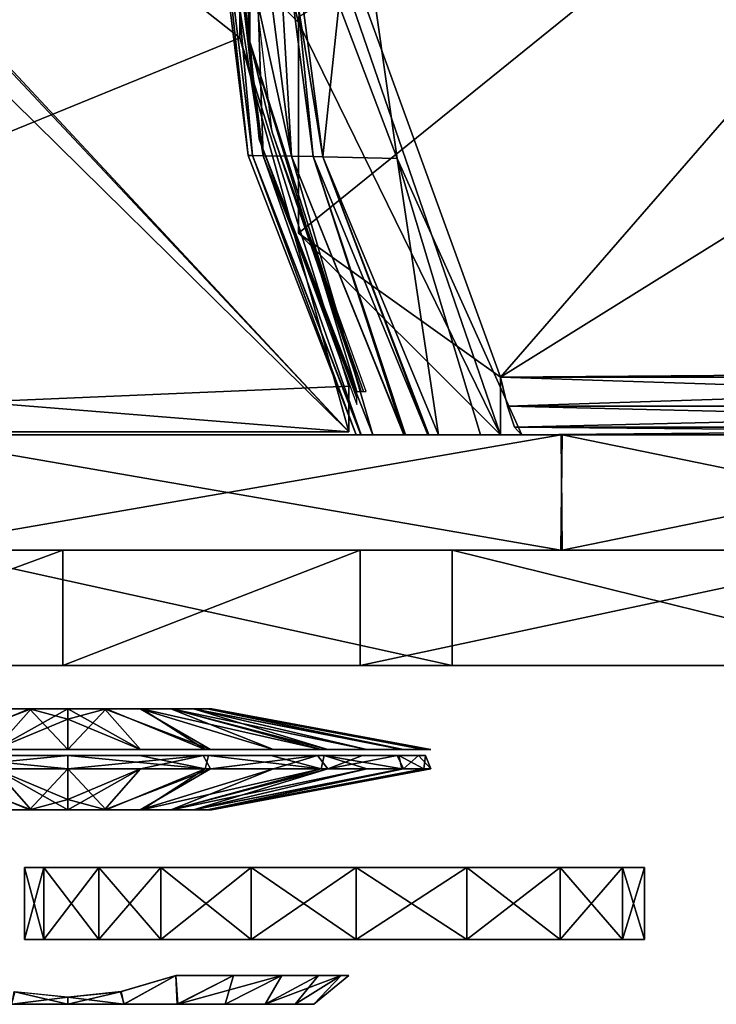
# Model space of a CAD drawing. Header units: millimetres. Extents: x -229 to 223, y -69 to 475.
# Tile 17 of 92: x 43 to 67, y -60 to -25. Entities that reach past the tile are written whole.
import ezdxf

# ---------------------------------------------------------------- set-up
doc = ezdxf.new("R2010")
doc.units = ezdxf.units.MM
doc.header["$LTSCALE"] = 65.185185
for name, color, linetype in [('11', 7, 'CONTINUOUS'), ('12', 7, 'CONTINUOUS'), ('13', 7, 'CONTINUOUS'), ('14', 7, 'CONTINUOUS'), ('17', 7, 'CONTINUOUS'), ('18', 7, 'CONTINUOUS'), ('35', 7, 'CONTINUOUS'), ('36', 7, 'CONTINUOUS'), ('37', 7, 'CONTINUOUS'), ('38', 7, 'CONTINUOUS'), ('43', 7, 'CONTINUOUS'), ('44', 7, 'CONTINUOUS'), ('45', 7, 'CONTINUOUS'), ('712', 7, 'CONTINUOUS'), ('713', 7, 'CONTINUOUS'), ('724', 7, 'CONTINUOUS'), ('725', 7, 'CONTINUOUS'), ('73', 7, 'CONTINUOUS'), ('74', 7, 'CONTINUOUS'), ('75', 7, 'CONTINUOUS'), ('831', 7, 'CONTINUOUS'), ('832', 7, 'CONTINUOUS'), ('833', 7, 'CONTINUOUS'), ('834', 7, 'CONTINUOUS'), ('835', 7, 'CONTINUOUS'), ('836', 7, 'CONTINUOUS'), ('837', 7, 'CONTINUOUS'), ('838', 7, 'CONTINUOUS'), ('839', 7, 'CONTINUOUS'), ('840', 7, 'CONTINUOUS'), ('841', 7, 'CONTINUOUS'), ('842', 7, 'CONTINUOUS'), ('843', 7, 'CONTINUOUS'), ('844', 7, 'CONTINUOUS'), ('845', 7, 'CONTINUOUS'), ('846', 7, 'CONTINUOUS'), ('847', 7, 'CONTINUOUS'), ('848', 7, 'CONTINUOUS'), ('849', 7, 'CONTINUOUS'), ('850', 7, 'CONTINUOUS')]:
    doc.layers.add(name, color=color, linetype=linetype)

msp = doc.modelspace()

# ---------------------------------------------------------------- linework, layer by layer
at = {"layer": '11', "color": 7, "linetype": 'Continuous'}
for points in [[(17, -39.7, -82.75), (17, -36.7, -82.75), (54.25, 0.3, -82.75), (17, -39.7, -82.75)], [(54.25, 0.3, -82.75), (17, -36.7, -82.75), (17, -3, -82.75), (54.25, 0.3, -82.75)], [(50.464, -13.37, -82.75), (17, -39.7, -82.75), (54.25, 0.3, -82.75), (50.464, -13.37, -82.75)], [(50.464, -26.03, -82.75), (17, -39.7, -82.75), (50.464, -13.37, -82.75), (50.464, -26.03, -82.75)], [(54.25, -38.107, -82.75), (17, -39.7, -82.75), (50.464, -26.03, -82.75), (54.25, -38.107, -82.75)], [(54.25, -39.7, -82.75), (17, -39.7, -82.75), (54.25, -38.107, -82.75), (54.25, -39.7, -82.75)]]:
    msp.add_3dface(points, dxfattribs=at)
at = {"layer": '12', "color": 7, "linetype": 'Continuous'}
for points in [[(17, 0.3, 82.75), (17, 0, 82.75), (54.25, -39.7, 82.75), (17, 0.3, 82.75)], [(50.464, -13.37, 82.75), (17, 0.3, 82.75), (50.464, -26.03, 82.75), (50.464, -13.37, 82.75)], [(50.464, -26.03, 82.75), (17, 0.3, 82.75), (54.25, -39.7, 82.75), (50.464, -26.03, 82.75)], [(17, 0, 82.75), (17, -3, 82.75), (54.25, -39.7, 82.75), (17, 0, 82.75)], [(54.25, -39.7, 82.75), (17, -3, 82.75), (17, -36.7, 82.75), (54.25, -39.7, 82.75)], [(54.25, -38.107, 82.75), (50.464, -26.03, 82.75), (54.25, -39.7, 82.75), (54.25, -38.107, 82.75)], [(17, -39.7, 82.75), (54.25, -39.7, 82.75), (17, -36.7, 82.75), (17, -39.7, 82.75)]]:
    msp.add_3dface(points, dxfattribs=at)
at = {"layer": '13', "color": 7, "linetype": 'Continuous'}
for points in [[(90.6, -37.8, -52.75), (90.357, -38.8, -52.482), (59.5, -37.8, -52.75), (90.6, -37.8, -52.75)], [(59.5, -37.8, -52.75), (90.357, -38.8, -52.482), (59.743, -38.8, -52.482), (59.5, -37.8, -52.75)], [(90.357, -38.8, -52.482), (90.115, -39.532, -51.75), (59.743, -38.8, -52.482), (90.357, -38.8, -52.482)], [(59.743, -38.8, -52.482), (90.115, -39.532, -51.75), (59.985, -39.532, -51.75), (59.743, -38.8, -52.482)], [(89.872, -39.8, -50.75), (60.228, -39.8, -50.75), (59.985, -39.532, -51.75), (89.872, -39.8, -50.75)], [(90.115, -39.532, -51.75), (89.872, -39.8, -50.75), (59.985, -39.532, -51.75), (90.115, -39.532, -51.75)]]:
    msp.add_3dface(points, dxfattribs=at)
at = {"layer": '14', "color": 7, "linetype": 'Continuous'}
for points in [[(59.5, -37.8, -52.75), (52.5, -32.8, -52.75), (90.6, -2, -52.75), (59.5, -37.8, -52.75)], [(52.5, -32.8, -52.75), (52.5, -25.3, -52.75), (90.6, -2, -52.75), (52.5, -32.8, -52.75)], [(88.229, -19.9, -52.75), (59.5, -37.8, -52.75), (90.6, -2, -52.75), (88.229, -19.9, -52.75)], [(90.6, -37.554, -52.75), (59.5, -37.8, -52.75), (88.229, -19.9, -52.75), (90.6, -37.554, -52.75)], [(52.5, -32.8, -52.75), (59.5, -37.8, -52.75), (59.5, -39.8, -52.75), (52.5, -32.8, -52.75)], [(90.6, -37.8, -52.75), (59.5, -37.8, -52.75), (90.6, -37.554, -52.75), (90.6, -37.8, -52.75)]]:
    msp.add_3dface(points, dxfattribs=at)
at = {"layer": '17', "color": 7, "linetype": 'Continuous'}
for points in [[(59.5, -37.8, 52.75), (59.743, -38.8, 52.482), (90.6, -37.8, 52.75), (59.5, -37.8, 52.75)], [(90.6, -37.8, 52.75), (59.743, -38.8, 52.482), (90.357, -38.8, 52.482), (90.6, -37.8, 52.75)], [(59.743, -38.8, 52.482), (59.985, -39.532, 51.75), (90.357, -38.8, 52.482), (59.743, -38.8, 52.482)], [(90.357, -38.8, 52.482), (59.985, -39.532, 51.75), (90.115, -39.532, 51.75), (90.357, -38.8, 52.482)], [(59.985, -39.532, 51.75), (60.228, -39.8, 50.75), (90.115, -39.532, 51.75), (59.985, -39.532, 51.75)], [(60.228, -39.8, 50.75), (89.872, -39.8, 50.75), (90.115, -39.532, 51.75), (60.228, -39.8, 50.75)]]:
    msp.add_3dface(points, dxfattribs=at)
at = {"layer": '18', "color": 7, "linetype": 'Continuous'}
for points in [[(46.5, -2, 52.75), (59.5, -37.8, 52.75), (88.229, -19.9, 52.75), (46.5, -2, 52.75)], [(59.5, -37.8, 52.75), (46.5, -2, 52.75), (59.5, -39.8, 52.75), (59.5, -37.8, 52.75)], [(59.5, -39.8, 52.75), (46.5, -2, 52.75), (52.5, -25.5, 52.75), (59.5, -39.8, 52.75)], [(52.5, -25.5, 52.75), (46.5, -2, 52.75), (50, -23, 52.75), (52.5, -25.5, 52.75)], [(59.5, -37.8, 52.75), (90.6, -37.8, 52.75), (88.229, -19.9, 52.75), (59.5, -37.8, 52.75)], [(52.5, -32.8, 52.75), (59.5, -39.8, 52.75), (52.5, -25.5, 52.75), (52.5, -32.8, 52.75)]]:
    msp.add_3dface(points, dxfattribs=at)
at = {"layer": '35', "color": 7, "linetype": 'Continuous'}
for points in [[(50.757, -30.11, -83.25), (49.482, -19.8, -83.25), (49.629, -19.8, -83.604), (50.757, -30.11, -83.25)], [(50.909, -30.114, -83.604), (50.757, -30.11, -83.25), (49.629, -19.8, -83.604), (50.909, -30.114, -83.604)], [(50.909, -30.114, -83.604), (49.629, -19.8, -83.604), (51.275, -30.119, -83.75), (50.909, -30.114, -83.604)], [(51.275, -30.119, -83.75), (49.629, -19.8, -83.604), (49.982, -19.8, -83.75), (51.275, -30.119, -83.75)], [(54.505, -39.8, -83.25), (50.757, -30.11, -83.25), (50.909, -30.114, -83.604), (54.505, -39.8, -83.25)], [(54.657, -39.8, -83.591), (54.505, -39.8, -83.25), (50.909, -30.114, -83.604), (54.657, -39.8, -83.591)], [(54.671, -39.8, -83.603), (54.657, -39.8, -83.591), (50.909, -30.114, -83.604), (54.671, -39.8, -83.603)], [(54.671, -39.8, -83.603), (50.909, -30.114, -83.604), (51.275, -30.119, -83.75), (54.671, -39.8, -83.603)], [(55.073, -39.8, -83.75), (54.671, -39.8, -83.603), (51.275, -30.119, -83.75), (55.073, -39.8, -83.75)]]:
    msp.add_3dface(points, dxfattribs=at)
at = {"layer": '36', "color": 7, "linetype": 'Continuous'}
for points in [[(51.275, -30.119, -83.75), (49.982, -19.8, -83.75), (52.259, -30.135, -83.51), (51.275, -30.119, -83.75)], [(52.259, -30.135, -83.51), (49.982, -19.8, -83.75), (50.932, -19.8, -83.51), (52.259, -30.135, -83.51)], [(52.259, -30.135, -83.51), (50.932, -19.8, -83.51), (51.654, -19.8, -82.848), (52.259, -30.135, -83.51)], [(52.259, -30.135, -83.51), (51.654, -19.8, -82.848), (53.01, -30.148, -82.848), (52.259, -30.135, -83.51)], [(51.975, -19.8, -81.924), (53.344, -30.156, -81.924), (51.654, -19.8, -82.848), (51.975, -19.8, -81.924)], [(51.654, -19.8, -82.848), (53.344, -30.156, -81.924), (53.01, -30.148, -82.848), (51.654, -19.8, -82.848)], [(55.073, -39.8, -83.75), (51.275, -30.119, -83.75), (52.259, -30.135, -83.51), (55.073, -39.8, -83.75)], [(56.159, -39.8, -83.509), (55.073, -39.8, -83.75), (52.259, -30.135, -83.51), (56.159, -39.8, -83.509)], [(56.159, -39.8, -83.509), (52.259, -30.135, -83.51), (53.01, -30.148, -82.848), (56.159, -39.8, -83.509)], [(56.159, -39.8, -83.509), (53.01, -30.148, -82.848), (56.99, -39.8, -82.846), (56.159, -39.8, -83.509)], [(53.01, -30.148, -82.848), (53.344, -30.156, -81.924), (56.99, -39.8, -82.846), (53.01, -30.148, -82.848)], [(53.344, -30.156, -81.924), (57.359, -39.8, -81.924), (56.99, -39.8, -82.846), (53.344, -30.156, -81.924)], [(56.159, -39.8, -83.509), (56.99, -39.8, -82.846), (56.221, -39.8, -83.479), (56.159, -39.8, -83.509)], [(56.99, -39.8, -82.846), (57.359, -39.8, -81.924), (57.016, -39.8, -82.81), (56.99, -39.8, -82.846)]]:
    msp.add_3dface(points, dxfattribs=at)
at = {"layer": '37', "color": 7, "linetype": 'Continuous'}
for points in [[(53.344, -30.156, -81.924), (51.975, -19.8, -81.924), (55.919, -30.212, -53.75), (53.344, -30.156, -81.924)], [(55.919, -30.212, -53.75), (51.975, -19.8, -81.924), (54.44, -19.8, -53.75), (55.919, -30.212, -53.75)], [(57.359, -39.8, -81.924), (53.344, -30.156, -81.924), (55.919, -30.212, -53.75), (57.359, -39.8, -81.924)], [(57.359, -39.8, -81.924), (55.919, -30.212, -53.75), (58.806, -39.8, -67.696), (57.359, -39.8, -81.924)], [(55.919, -30.212, -53.75), (60.241, -39.8, -53.75), (58.806, -39.8, -67.696), (55.919, -30.212, -53.75)]]:
    msp.add_3dface(points, dxfattribs=at)
at = {"layer": '38', "color": 7, "linetype": 'Continuous'}
for points in [[(50.811, -13.435, -82.119), (49.982, -19.8, -82.25), (50.811, -26.165, -82.119), (50.811, -13.435, -82.119)], [(50.811, -13.435, -82.119), (50.811, -26.165, -82.119), (50.481, -19.8, -81.794), (50.811, -13.435, -82.119)], [(49.982, -19.8, -82.25), (51.133, -29.542, -82.25), (50.811, -26.165, -82.119), (49.982, -19.8, -82.25)], [(50.481, -19.8, -81.794), (50.811, -26.165, -82.119), (51.588, -29.305, -81.794), (50.481, -19.8, -81.794)], [(51.133, -29.542, -82.25), (54.52, -38.3, -82.208), (50.811, -26.165, -82.119), (51.133, -29.542, -82.25)], [(50.811, -26.165, -82.119), (54.52, -38.3, -82.208), (54.673, -38.3, -82.119), (50.811, -26.165, -82.119)], [(50.811, -26.165, -82.119), (54.673, -38.3, -82.119), (51.588, -29.305, -81.794), (50.811, -26.165, -82.119)], [(54.673, -38.3, -82.119), (54.752, -38.3, -82.037), (51.588, -29.305, -81.794), (54.673, -38.3, -82.119)], [(51.588, -29.305, -81.794), (54.752, -38.3, -82.037), (54.852, -38.3, -81.794), (51.588, -29.305, -81.794)], [(54.52, -38.515, -82.239), (54.52, -38.3, -82.208), (51.133, -29.542, -82.25), (54.52, -38.515, -82.239)], [(54.52, -38.748, -82.25), (54.52, -38.515, -82.239), (51.133, -29.542, -82.25), (54.52, -38.748, -82.25)]]:
    msp.add_3dface(points, dxfattribs=at)
at = {"layer": '43', "color": 7, "linetype": 'Continuous'}
for points in [[(49.482, -19.8, 83.25), (50.757, -30.11, 83.25), (49.629, -19.8, 83.604), (49.482, -19.8, 83.25)], [(49.629, -19.8, 83.604), (50.757, -30.11, 83.25), (50.909, -30.114, 83.604), (49.629, -19.8, 83.604)], [(49.629, -19.8, 83.604), (50.909, -30.114, 83.604), (49.982, -19.8, 83.75), (49.629, -19.8, 83.604)], [(49.982, -19.8, 83.75), (50.909, -30.114, 83.604), (51.275, -30.119, 83.75), (49.982, -19.8, 83.75)], [(50.757, -30.11, 83.25), (54.505, -39.8, 83.25), (50.909, -30.114, 83.604), (50.757, -30.11, 83.25)], [(50.909, -30.114, 83.604), (54.505, -39.8, 83.25), (54.657, -39.8, 83.591), (50.909, -30.114, 83.604)], [(54.67, -39.8, 83.603), (50.909, -30.114, 83.604), (54.657, -39.8, 83.591), (54.67, -39.8, 83.603)], [(50.909, -30.114, 83.604), (54.67, -39.8, 83.603), (51.275, -30.119, 83.75), (50.909, -30.114, 83.604)], [(54.67, -39.8, 83.603), (55.073, -39.8, 83.75), (51.275, -30.119, 83.75), (54.67, -39.8, 83.603)]]:
    msp.add_3dface(points, dxfattribs=at)
at = {"layer": '44', "color": 7, "linetype": 'Continuous'}
for points in [[(49.982, -19.8, 83.75), (51.275, -30.119, 83.75), (50.932, -19.8, 83.51), (49.982, -19.8, 83.75)], [(50.932, -19.8, 83.51), (51.275, -30.119, 83.75), (52.26, -30.135, 83.51), (50.932, -19.8, 83.51)], [(50.932, -19.8, 83.51), (52.26, -30.135, 83.51), (51.654, -19.8, 82.848), (50.932, -19.8, 83.51)], [(52.26, -30.135, 83.51), (53.01, -30.147, 82.848), (51.654, -19.8, 82.848), (52.26, -30.135, 83.51)], [(53.01, -30.147, 82.848), (51.975, -19.8, 81.924), (51.654, -19.8, 82.848), (53.01, -30.147, 82.848)], [(53.344, -30.156, 81.924), (51.975, -19.8, 81.924), (53.01, -30.147, 82.848), (53.344, -30.156, 81.924)], [(51.275, -30.119, 83.75), (55.073, -39.8, 83.75), (52.26, -30.135, 83.51), (51.275, -30.119, 83.75)], [(52.26, -30.135, 83.51), (55.073, -39.8, 83.75), (56.158, -39.8, 83.51), (52.26, -30.135, 83.51)], [(52.26, -30.135, 83.51), (56.158, -39.8, 83.51), (53.01, -30.147, 82.848), (52.26, -30.135, 83.51)], [(53.01, -30.147, 82.848), (56.158, -39.8, 83.51), (56.206, -39.8, 83.487), (53.01, -30.147, 82.848)], [(56.99, -39.8, 82.846), (53.344, -30.156, 81.924), (53.01, -30.147, 82.848), (56.99, -39.8, 82.846)], [(56.99, -39.8, 82.846), (53.01, -30.147, 82.848), (56.206, -39.8, 83.487), (56.99, -39.8, 82.846)], [(57.359, -39.8, 81.924), (53.344, -30.156, 81.924), (57.02, -39.8, 82.806), (57.359, -39.8, 81.924)], [(57.02, -39.8, 82.806), (53.344, -30.156, 81.924), (56.99, -39.8, 82.846), (57.02, -39.8, 82.806)]]:
    msp.add_3dface(points, dxfattribs=at)
at = {"layer": '45', "color": 7, "linetype": 'Continuous'}
for points in [[(51.975, -19.8, 81.924), (53.344, -30.156, 81.924), (54.44, -19.8, 53.75), (51.975, -19.8, 81.924)], [(54.44, -19.8, 53.75), (53.344, -30.156, 81.924), (55.919, -30.212, 53.75), (54.44, -19.8, 53.75)], [(53.344, -30.156, 81.924), (57.359, -39.8, 81.924), (55.919, -30.212, 53.75), (53.344, -30.156, 81.924)], [(55.919, -30.212, 53.75), (57.359, -39.8, 81.924), (58.806, -39.8, 67.695), (55.919, -30.212, 53.75)], [(60.241, -39.8, 53.75), (55.919, -30.212, 53.75), (58.806, -39.8, 67.695), (60.241, -39.8, 53.75)]]:
    msp.add_3dface(points, dxfattribs=at)
at = {"layer": '712', "color": 7, "linetype": 'Continuous'}
for points in [[(44.331, -47.8, -100.67), (39.672, -47.8, 102.596), (33.478, -47.8, -104.782), (44.331, -47.8, -100.67)], [(57.824, -47.8, 93.575), (39.672, -47.8, 102.596), (54.642, -47.8, -95.467), (57.824, -47.8, 93.575)], [(54.642, -47.8, -95.467), (39.672, -47.8, 102.596), (44.331, -47.8, -100.67), (54.642, -47.8, -95.467)], [(73.356, -47.8, -81.968), (57.824, -47.8, 93.575), (54.642, -47.8, -95.467), (73.356, -47.8, -81.968)], [(74.004, -47.8, 81.384), (57.824, -47.8, 93.575), (73.356, -47.8, -81.968), (74.004, -47.8, 81.384)]]:
    msp.add_3dface(points, dxfattribs=at)
at = {"layer": '713', "color": 7, "linetype": 'Continuous'}
for points in [[(44.331, -43.8, -100.67), (33.478, -43.8, -104.782), (39.672, -43.8, 102.596), (44.331, -43.8, -100.67)], [(57.824, -43.8, 93.575), (44.331, -43.8, -100.67), (39.672, -43.8, 102.596), (57.824, -43.8, 93.575)], [(54.642, -43.8, -95.467), (44.331, -43.8, -100.67), (57.824, -43.8, 93.575), (54.642, -43.8, -95.467)], [(73.356, -43.8, -81.968), (54.642, -43.8, -95.467), (57.824, -43.8, 93.575), (73.356, -43.8, -81.968)], [(74.004, -43.8, 81.384), (73.356, -43.8, -81.968), (57.824, -43.8, 93.575), (74.004, -43.8, 81.384)]]:
    msp.add_3dface(points, dxfattribs=at)
at = {"layer": '724', "color": 7, "linetype": 'Continuous'}
for points in [[(44.331, -47.8, -100.67), (33.478, -47.8, -104.782), (44.331, -43.8, -100.67), (44.331, -47.8, -100.67)], [(33.478, -47.8, -104.782), (33.478, -43.8, -104.782), (44.331, -43.8, -100.67), (33.478, -47.8, -104.782)], [(54.642, -47.8, -95.467), (44.331, -47.8, -100.67), (54.642, -43.8, -95.467), (54.642, -47.8, -95.467)], [(44.331, -47.8, -100.67), (44.331, -43.8, -100.67), (54.642, -43.8, -95.467), (44.331, -47.8, -100.67)], [(73.356, -47.8, -81.968), (54.642, -47.8, -95.467), (73.356, -43.8, -81.968), (73.356, -47.8, -81.968)], [(54.642, -47.8, -95.467), (54.642, -43.8, -95.467), (73.356, -43.8, -81.968), (54.642, -47.8, -95.467)]]:
    msp.add_3dface(points, dxfattribs=at)
at = {"layer": '725', "color": 7, "linetype": 'Continuous'}
for points in [[(39.672, -47.8, 102.596), (57.824, -47.8, 93.575), (39.672, -43.8, 102.596), (39.672, -47.8, 102.596)], [(57.824, -47.8, 93.575), (57.824, -43.8, 93.575), (39.672, -43.8, 102.596), (57.824, -47.8, 93.575)], [(57.824, -47.8, 93.575), (74.004, -47.8, 81.384), (57.824, -43.8, 93.575), (57.824, -47.8, 93.575)], [(74.004, -47.8, 81.384), (74.004, -43.8, 81.384), (57.824, -43.8, 93.575), (74.004, -47.8, 81.384)]]:
    msp.add_3dface(points, dxfattribs=at)
at = {"layer": '73', "color": 7, "linetype": 'Continuous'}
for points in [[(38.486, -39.8, -101.445), (61.604, -39.8, -89.315), (38.485, -43.8, -101.445), (38.486, -39.8, -101.445)], [(38.485, -43.8, -101.445), (61.604, -39.8, -89.315), (61.64, -43.8, -89.29), (38.485, -43.8, -101.445)], [(61.604, -39.8, -89.315), (81.161, -39.8, -72.007), (61.64, -43.8, -89.29), (61.604, -39.8, -89.315)], [(61.64, -43.8, -89.29), (81.161, -39.8, -72.007), (81.218, -43.8, -71.943), (61.64, -43.8, -89.29)]]:
    msp.add_3dface(points, dxfattribs=at)
at = {"layer": '74', "color": 7, "linetype": 'Continuous'}
for points in [[(61.642, -39.8, 89.289), (38.481, -39.8, 101.446), (61.602, -43.8, 89.316), (61.642, -39.8, 89.289)], [(61.602, -43.8, 89.316), (38.481, -39.8, 101.446), (38.49, -43.8, 101.443), (61.602, -43.8, 89.316)], [(81.159, -43.8, 72.01), (61.642, -39.8, 89.289), (61.602, -43.8, 89.316), (81.159, -43.8, 72.01)], [(81.22, -39.8, 71.94), (61.642, -39.8, 89.289), (81.159, -43.8, 72.01), (81.22, -39.8, 71.94)]]:
    msp.add_3dface(points, dxfattribs=at)
at = {"layer": '75', "color": 7, "linetype": 'Continuous'}
for points in [[(108.5, -39.8), (107.704, -39.8, -13.117), (-108.5, -39.8), (108.5, -39.8)], [(108.5, -39.8), (-108.5, -39.8), (-107.704, -39.8, 13.117), (108.5, -39.8)], [(107.704, -39.8, -13.117), (-107.707, -39.8, -13.09), (-108.5, -39.8), (107.704, -39.8, -13.117)], [(107.704, -39.8, -13.117), (-105.341, -39.8, -25.988), (-107.707, -39.8, -13.09), (107.704, -39.8, -13.117)], [(108.5, -39.8), (-107.704, -39.8, 13.117), (107.707, -39.8, 13.09), (108.5, -39.8)], [(-107.704, -39.8, 13.117), (-105.327, -39.8, 26.043), (105.341, -39.8, 25.988), (-107.704, -39.8, 13.117)], [(-107.704, -39.8, 13.117), (105.341, -39.8, 25.988), (107.707, -39.8, 13.09), (-107.704, -39.8, 13.117)], [(107.704, -39.8, -13.117), (105.327, -39.8, -26.043), (-105.341, -39.8, -25.988), (107.704, -39.8, -13.117)], [(105.327, -39.8, -26.043), (101.409, -39.8, -38.577), (-105.341, -39.8, -25.988), (105.327, -39.8, -26.043)], [(101.409, -39.8, -38.577), (-96.071, -39.8, -50.424), (-105.341, -39.8, -25.988), (101.409, -39.8, -38.577)], [(-105.327, -39.8, 26.043), (-101.409, -39.8, 38.577), (105.341, -39.8, 25.988), (-105.327, -39.8, 26.043)], [(-101.409, -39.8, 38.577), (-96.024, -39.8, 50.513), (96.071, -39.8, 50.424), (-101.409, -39.8, 38.577)], [(-101.409, -39.8, 38.577), (96.071, -39.8, 50.424), (105.341, -39.8, 25.988), (-101.409, -39.8, 38.577)], [(101.409, -39.8, -38.577), (96.024, -39.8, -50.513), (-96.071, -39.8, -50.424), (101.409, -39.8, -38.577)], [(96.024, -39.8, -50.513), (-81.22, -39.8, -71.94), (-96.071, -39.8, -50.424), (96.024, -39.8, -50.513)], [(-96.024, -39.8, 50.513), (-81.161, -39.8, 72.007), (81.22, -39.8, 71.94), (-96.024, -39.8, 50.513)], [(-96.024, -39.8, 50.513), (81.22, -39.8, 71.94), (96.071, -39.8, 50.424), (-96.024, -39.8, 50.513)], [(96.024, -39.8, -50.513), (81.161, -39.8, -72.007), (-81.22, -39.8, -71.94), (96.024, -39.8, -50.513)], [(81.161, -39.8, -72.007), (-61.642, -39.8, -89.289), (-81.22, -39.8, -71.94), (81.161, -39.8, -72.007)], [(-81.161, -39.8, 72.007), (-61.604, -39.8, 89.315), (61.642, -39.8, 89.289), (-81.161, -39.8, 72.007)], [(-81.161, -39.8, 72.007), (61.642, -39.8, 89.289), (81.22, -39.8, 71.94), (-81.161, -39.8, 72.007)], [(81.161, -39.8, -72.007), (61.604, -39.8, -89.315), (-61.642, -39.8, -89.289), (81.161, -39.8, -72.007)], [(61.604, -39.8, -89.315), (38.486, -39.8, -101.445), (-61.642, -39.8, -89.289), (61.604, -39.8, -89.315)], [(-61.604, -39.8, 89.315), (-38.486, -39.8, 101.445), (61.642, -39.8, 89.289), (-61.604, -39.8, 89.315)], [(-38.486, -39.8, 101.445), (38.481, -39.8, 101.446), (61.642, -39.8, 89.289), (-38.486, -39.8, 101.445)]]:
    msp.add_3dface(points, dxfattribs=at)
at = {"layer": '831', "color": 7, "linetype": 'Continuous'}
for points in [[(44.5, -59.55, -35.75), (42.666, -59.115, -35.5), (42.544, -59.55, -35.972), (44.5, -59.55, -35.75)], [(44.5, -59.3, -53.5), (42.555, -59.55, -53.031), (42.646, -59.111, -53.5), (44.5, -59.3, -53.5)], [(44.5, -59.55, -53.25), (42.555, -59.55, -53.031), (44.5, -59.3, -53.5), (44.5, -59.55, -53.25)], [(44.5, -59.3, -35.5), (42.666, -59.115, -35.5), (44.5, -59.55, -35.75), (44.5, -59.3, -35.5)]]:
    msp.add_3dface(points, dxfattribs=at)
at = {"layer": '832', "color": 7, "linetype": 'Continuous'}
for points in [[(46.334, -59.115, -53.5), (48.25, -58.55, -53.5), (46.456, -59.55, -53.028), (46.334, -59.115, -53.5)], [(48.25, -58.55, -35.5), (46.354, -59.111, -35.5), (46.445, -59.55, -35.969), (48.25, -58.55, -35.5)], [(48.298, -59.55, -36.618), (48.25, -58.55, -35.5), (46.445, -59.55, -35.969), (48.298, -59.55, -36.618)], [(46.456, -59.55, -53.028), (48.25, -58.55, -53.5), (48.311, -59.55, -52.376), (46.456, -59.55, -53.028)], [(50.244, -58.55, -36.622), (48.25, -58.55, -35.5), (48.298, -59.55, -36.618), (50.244, -58.55, -36.622)], [(48.25, -58.55, -53.5), (50.244, -58.55, -52.378), (48.311, -59.55, -52.376), (48.25, -58.55, -53.5)], [(49.952, -59.55, -37.656), (50.244, -58.55, -36.622), (48.298, -59.55, -36.618), (49.952, -59.55, -37.656)], [(50.244, -58.55, -52.378), (51.922, -58.55, -50.823), (48.311, -59.55, -52.376), (50.244, -58.55, -52.378)], [(48.311, -59.55, -52.376), (51.922, -58.55, -50.823), (51.343, -59.55, -49.953), (48.311, -59.55, -52.376)], [(51.922, -58.55, -38.177), (50.244, -58.55, -36.622), (49.952, -59.55, -37.656), (51.922, -58.55, -38.177)], [(51.344, -59.55, -39.048), (51.922, -58.55, -38.177), (49.952, -59.55, -37.656), (51.344, -59.55, -39.048)], [(53.191, -58.55, -48.919), (53.982, -58.55, -46.772), (51.343, -59.55, -49.953), (53.191, -58.55, -48.919)], [(51.343, -59.55, -49.953), (53.982, -58.55, -46.772), (53.029, -59.55, -46.454), (51.343, -59.55, -49.953)], [(51.922, -58.55, -50.823), (53.191, -58.55, -48.919), (51.343, -59.55, -49.953), (51.922, -58.55, -50.823)], [(53.191, -58.55, -40.081), (51.922, -58.55, -38.177), (51.344, -59.55, -39.048), (53.191, -58.55, -40.081)], [(52.39, -59.55, -40.717), (53.191, -58.55, -40.081), (51.344, -59.55, -39.048), (52.39, -59.55, -40.717)], [(53.982, -58.55, -42.228), (53.191, -58.55, -40.081), (52.39, -59.55, -40.717), (53.982, -58.55, -42.228)], [(53.034, -59.55, -42.569), (53.982, -58.55, -42.228), (52.39, -59.55, -40.717), (53.034, -59.55, -42.569)], [(53.982, -58.55, -46.772), (54.25, -58.55, -44.5), (53.029, -59.55, -46.454), (53.982, -58.55, -46.772)], [(53.029, -59.55, -46.454), (54.25, -58.55, -44.5), (53.034, -59.55, -42.569), (53.029, -59.55, -46.454)], [(54.25, -58.55, -44.5), (53.982, -58.55, -42.228), (53.034, -59.55, -42.569), (54.25, -58.55, -44.5)], [(46.354, -59.111, -35.5), (44.5, -59.3, -35.5), (46.445, -59.55, -35.969), (46.354, -59.111, -35.5)], [(44.5, -59.55, -53.25), (44.5, -59.3, -53.5), (46.334, -59.115, -53.5), (44.5, -59.55, -53.25)], [(44.5, -59.55, -53.25), (46.334, -59.115, -53.5), (46.456, -59.55, -53.028), (44.5, -59.55, -53.25)], [(44.5, -59.3, -35.5), (44.5, -59.55, -35.75), (46.445, -59.55, -35.969), (44.5, -59.3, -35.5)]]:
    msp.add_3dface(points, dxfattribs=at)
at = {"layer": '833', "color": 7, "linetype": 'Continuous'}
for points in [[(44.5, -59.55, -35.75), (42.544, -59.55, -35.972), (44.5, -59.55, -53.25), (44.5, -59.55, -35.75)], [(42.544, -59.55, -35.972), (42.555, -59.55, -53.031), (44.5, -59.55, -53.25), (42.544, -59.55, -35.972)], [(44.5, -59.55, -35.75), (44.5, -59.55, -53.25), (46.456, -59.55, -53.028), (44.5, -59.55, -35.75)], [(44.5, -59.55, -35.75), (46.456, -59.55, -53.028), (46.445, -59.55, -35.969), (44.5, -59.55, -35.75)], [(46.456, -59.55, -53.028), (48.298, -59.55, -36.618), (46.445, -59.55, -35.969), (46.456, -59.55, -53.028)], [(46.456, -59.55, -53.028), (48.311, -59.55, -52.376), (48.298, -59.55, -36.618), (46.456, -59.55, -53.028)], [(48.311, -59.55, -52.376), (49.952, -59.55, -37.656), (48.298, -59.55, -36.618), (48.311, -59.55, -52.376)], [(48.311, -59.55, -52.376), (51.343, -59.55, -49.953), (49.952, -59.55, -37.656), (48.311, -59.55, -52.376)], [(51.343, -59.55, -49.953), (51.344, -59.55, -39.048), (49.952, -59.55, -37.656), (51.343, -59.55, -49.953)], [(51.343, -59.55, -49.953), (53.029, -59.55, -46.454), (51.344, -59.55, -39.048), (51.343, -59.55, -49.953)], [(53.029, -59.55, -46.454), (52.39, -59.55, -40.717), (51.344, -59.55, -39.048), (53.029, -59.55, -46.454)], [(53.029, -59.55, -46.454), (53.034, -59.55, -42.569), (52.39, -59.55, -40.717), (53.029, -59.55, -46.454)]]:
    msp.add_3dface(points, dxfattribs=at)
at = {"layer": '834', "color": 7, "linetype": 'Continuous'}
for points in [[(43, -57.3, -57.994), (43.673, -57.3, -61.205), (64.5, -57.3, -58.5), (43, -57.3, -57.994)], [(43, -57.3, -51.5), (43, -57.3, -57.994), (46, -57.3, -51.5), (43, -57.3, -51.5)], [(46, -57.3, -51.5), (43, -57.3, -57.994), (46, -57.3, -55), (46, -57.3, -51.5)], [(46, -57.3, -55), (43, -57.3, -57.994), (50.309, -57.3, -55), (46, -57.3, -55)], [(50.309, -57.3, -55), (43, -57.3, -57.994), (64.5, -57.3, -58.5), (50.309, -57.3, -55)], [(46, -57.3, -37.5), (46, -57.3, -34), (43, -57.3, -37.5), (46, -57.3, -37.5)], [(43, -57.3, -37.5), (46, -57.3, -34), (43, -57.3, -31.006), (43, -57.3, -37.5)], [(43, -57.3, -31.006), (46, -57.3, -34), (64.5, -57.3, -30.5), (43, -57.3, -31.006)], [(43.673, -57.3, -27.795), (43, -57.3, -31.006), (64.5, -57.3, -30.5), (43.673, -57.3, -27.795)], [(43.673, -57.3, -61.205), (45.578, -57.3, -63.876), (63.736, -57.3, -62.332), (43.673, -57.3, -61.205)], [(64.5, -57.3, -58.5), (43.673, -57.3, -61.205), (63.736, -57.3, -62.332), (64.5, -57.3, -58.5)], [(45.578, -57.3, -25.124), (43.673, -57.3, -27.795), (63.736, -57.3, -26.668), (45.578, -57.3, -25.124)], [(63.736, -57.3, -26.668), (43.673, -57.3, -27.795), (64.5, -57.3, -30.5), (63.736, -57.3, -26.668)], [(63.736, -57.3, -62.332), (45.578, -57.3, -63.876), (61.571, -57.3, -65.571), (63.736, -57.3, -62.332)], [(61.571, -57.3, -65.571), (45.578, -57.3, -63.876), (47.723, -57.3, -65.853), (61.571, -57.3, -65.571)], [(47.723, -57.3, -23.147), (45.578, -57.3, -25.124), (61.571, -57.3, -23.429), (47.723, -57.3, -23.147)], [(61.571, -57.3, -23.429), (45.578, -57.3, -25.124), (63.736, -57.3, -26.668), (61.571, -57.3, -23.429)], [(46, -57.3, -34), (50.309, -57.3, -34), (64.5, -57.3, -30.5), (46, -57.3, -34)], [(50.862, -57.3, -21.185), (47.723, -57.3, -23.147), (58.332, -57.3, -21.264), (50.862, -57.3, -21.185)], [(58.332, -57.3, -21.264), (47.723, -57.3, -23.147), (61.571, -57.3, -23.429), (58.332, -57.3, -21.264)], [(58.332, -57.3, -67.736), (61.571, -57.3, -65.571), (47.723, -57.3, -65.853), (58.332, -57.3, -67.736)], [(50.862, -57.3, -67.815), (58.332, -57.3, -67.736), (47.723, -57.3, -65.853), (50.862, -57.3, -67.815)], [(54.133, -57.3, -51.656), (50.309, -57.3, -55), (64.5, -57.3, -58.5), (54.133, -57.3, -51.656)], [(50.309, -57.3, -34), (54.132, -57.3, -37.343), (64.5, -57.3, -30.5), (50.309, -57.3, -34)], [(54.5, -57.3, -20.5), (50.862, -57.3, -21.185), (58.332, -57.3, -21.264), (54.5, -57.3, -20.5)], [(54.5, -57.3, -68.5), (58.332, -57.3, -67.736), (50.862, -57.3, -67.815), (54.5, -57.3, -68.5)], [(54.132, -57.3, -37.343), (56.227, -57.3, -41.957), (64.5, -57.3, -30.5), (54.132, -57.3, -37.343)], [(56.23, -57.3, -47.032), (54.133, -57.3, -51.656), (64.5, -57.3, -30.5), (56.23, -57.3, -47.032)], [(64.5, -57.3, -30.5), (54.133, -57.3, -51.656), (64.5, -57.3, -58.5), (64.5, -57.3, -30.5)], [(56.227, -57.3, -41.957), (56.23, -57.3, -47.032), (64.5, -57.3, -30.5), (56.227, -57.3, -41.957)]]:
    msp.add_3dface(points, dxfattribs=at)
at = {"layer": '835', "color": 7, "linetype": 'Continuous'}
for points in [[(43.673, -57.3, -61.205), (43, -57.3, -57.994), (43.673, -54.8, -61.205), (43.673, -57.3, -61.205)], [(43, -57.3, -57.994), (43, -54.8, -57.994), (43.673, -54.8, -61.205), (43, -57.3, -57.994)], [(45.578, -57.3, -63.876), (43.673, -57.3, -61.205), (45.578, -54.8, -63.876), (45.578, -57.3, -63.876)], [(45.578, -54.8, -63.876), (43.673, -57.3, -61.205), (43.673, -54.8, -61.205), (45.578, -54.8, -63.876)]]:
    msp.add_3dface(points, dxfattribs=at)
at = {"layer": '836', "color": 7, "linetype": 'Continuous'}
for points in [[(43, -57.3, -57.994), (43, -57.3, -51.5), (43, -54.8, -57.994), (43, -57.3, -57.994)], [(43, -54.8, -57.994), (43, -57.3, -51.5), (43, -54.8, -51.5), (43, -54.8, -57.994)]]:
    msp.add_3dface(points, dxfattribs=at)
at = {"layer": '837', "color": 7, "linetype": 'Continuous'}
for points in [[(43.673, -54.8, -61.205), (43, -54.8, -57.994), (64.5, -54.8, -58.5), (43.673, -54.8, -61.205)], [(43, -54.8, -57.994), (43, -54.8, -51.5), (46, -54.8, -55), (43, -54.8, -57.994)], [(64.5, -54.8, -58.5), (43, -54.8, -57.994), (46, -54.8, -55), (64.5, -54.8, -58.5)], [(46, -54.8, -55), (43, -54.8, -51.5), (46, -54.8, -51.5), (46, -54.8, -55)], [(43.673, -54.8, -27.795), (64.5, -54.8, -30.5), (43, -54.8, -31.006), (43.673, -54.8, -27.795)], [(43, -54.8, -31.006), (64.5, -54.8, -30.5), (50.309, -54.8, -34), (43, -54.8, -31.006)], [(43, -54.8, -37.5), (43, -54.8, -31.006), (46, -54.8, -37.5), (43, -54.8, -37.5)], [(46, -54.8, -37.5), (43, -54.8, -31.006), (46, -54.8, -34), (46, -54.8, -37.5)], [(46, -54.8, -34), (43, -54.8, -31.006), (50.309, -54.8, -34), (46, -54.8, -34)], [(45.578, -54.8, -63.876), (43.673, -54.8, -61.205), (63.736, -54.8, -62.332), (45.578, -54.8, -63.876)], [(63.736, -54.8, -62.332), (43.673, -54.8, -61.205), (64.5, -54.8, -58.5), (63.736, -54.8, -62.332)], [(63.736, -54.8, -26.668), (64.5, -54.8, -30.5), (43.673, -54.8, -27.795), (63.736, -54.8, -26.668)], [(45.578, -54.8, -25.124), (63.736, -54.8, -26.668), (43.673, -54.8, -27.795), (45.578, -54.8, -25.124)], [(47.723, -54.8, -65.853), (45.578, -54.8, -63.876), (61.571, -54.8, -65.571), (47.723, -54.8, -65.853)], [(61.571, -54.8, -65.571), (45.578, -54.8, -63.876), (63.736, -54.8, -62.332), (61.571, -54.8, -65.571)], [(61.571, -54.8, -23.429), (63.736, -54.8, -26.668), (45.578, -54.8, -25.124), (61.571, -54.8, -23.429)], [(47.723, -54.8, -23.147), (61.571, -54.8, -23.429), (45.578, -54.8, -25.124), (47.723, -54.8, -23.147)], [(50.309, -54.8, -55), (64.5, -54.8, -58.5), (46, -54.8, -55), (50.309, -54.8, -55)], [(50.862, -54.8, -67.815), (47.723, -54.8, -65.853), (58.332, -54.8, -67.736), (50.862, -54.8, -67.815)], [(58.332, -54.8, -67.736), (47.723, -54.8, -65.853), (61.571, -54.8, -65.571), (58.332, -54.8, -67.736)], [(58.332, -54.8, -21.264), (61.571, -54.8, -23.429), (47.723, -54.8, -23.147), (58.332, -54.8, -21.264)], [(50.862, -54.8, -21.185), (58.332, -54.8, -21.264), (47.723, -54.8, -23.147), (50.862, -54.8, -21.185)], [(54.132, -54.8, -51.657), (64.5, -54.8, -58.5), (50.309, -54.8, -55), (54.132, -54.8, -51.657)], [(50.309, -54.8, -34), (64.5, -54.8, -30.5), (54.133, -54.8, -37.344), (50.309, -54.8, -34)], [(54.5, -54.8, -68.5), (50.862, -54.8, -67.815), (58.332, -54.8, -67.736), (54.5, -54.8, -68.5)], [(54.5, -54.8, -20.5), (58.332, -54.8, -21.264), (50.862, -54.8, -21.185), (54.5, -54.8, -20.5)], [(56.227, -54.8, -47.043), (64.5, -54.8, -58.5), (54.132, -54.8, -51.657), (56.227, -54.8, -47.043)], [(64.5, -54.8, -30.5), (64.5, -54.8, -58.5), (54.133, -54.8, -37.344), (64.5, -54.8, -30.5)], [(54.133, -54.8, -37.344), (64.5, -54.8, -58.5), (56.23, -54.8, -41.968), (54.133, -54.8, -37.344)], [(56.23, -54.8, -41.968), (64.5, -54.8, -58.5), (56.227, -54.8, -47.043), (56.23, -54.8, -41.968)]]:
    msp.add_3dface(points, dxfattribs=at)
at = {"layer": '838', "color": 7, "linetype": 'Continuous'}
for points in [[(47.723, -57.3, -65.853), (45.578, -57.3, -63.876), (47.723, -54.8, -65.853), (47.723, -57.3, -65.853)], [(45.578, -57.3, -63.876), (45.578, -54.8, -63.876), (47.723, -54.8, -65.853), (45.578, -57.3, -63.876)]]:
    msp.add_3dface(points, dxfattribs=at)
at = {"layer": '839', "color": 7, "linetype": 'Continuous'}
for points in [[(50.862, -57.3, -67.815), (47.723, -57.3, -65.853), (50.862, -54.8, -67.815), (50.862, -57.3, -67.815)], [(47.723, -57.3, -65.853), (47.723, -54.8, -65.853), (50.862, -54.8, -67.815), (47.723, -57.3, -65.853)], [(54.5, -57.3, -68.5), (50.862, -57.3, -67.815), (54.5, -54.8, -68.5), (54.5, -57.3, -68.5)], [(50.862, -57.3, -67.815), (50.862, -54.8, -67.815), (54.5, -54.8, -68.5), (50.862, -57.3, -67.815)], [(58.332, -57.3, -67.736), (54.5, -57.3, -68.5), (58.332, -54.8, -67.736), (58.332, -57.3, -67.736)], [(54.5, -57.3, -68.5), (54.5, -54.8, -68.5), (58.332, -54.8, -67.736), (54.5, -57.3, -68.5)], [(61.571, -57.3, -65.571), (58.332, -57.3, -67.736), (61.571, -54.8, -65.571), (61.571, -57.3, -65.571)], [(58.332, -57.3, -67.736), (58.332, -54.8, -67.736), (61.571, -54.8, -65.571), (58.332, -57.3, -67.736)], [(63.736, -57.3, -62.332), (61.571, -57.3, -65.571), (63.736, -54.8, -62.332), (63.736, -57.3, -62.332)], [(61.571, -57.3, -65.571), (61.571, -54.8, -65.571), (63.736, -54.8, -62.332), (61.571, -57.3, -65.571)], [(64.5, -57.3, -58.5), (63.736, -57.3, -62.332), (64.5, -54.8, -58.5), (64.5, -57.3, -58.5)], [(63.736, -57.3, -62.332), (63.736, -54.8, -62.332), (64.5, -54.8, -58.5), (63.736, -57.3, -62.332)]]:
    msp.add_3dface(points, dxfattribs=at)
at = {"layer": '840', "color": 7, "linetype": 'Continuous'}
for points in [[(64.5, -57.3, -30.5), (64.5, -57.3, -58.5), (64.5, -54.8, -30.5), (64.5, -57.3, -30.5)], [(64.5, -57.3, -58.5), (64.5, -54.8, -58.5), (64.5, -54.8, -30.5), (64.5, -57.3, -58.5)]]:
    msp.add_3dface(points, dxfattribs=at)
at = {"layer": '841', "color": 7, "linetype": 'Continuous'}
for points in [[(47.723, -57.3, -23.147), (50.862, -57.3, -21.185), (47.723, -54.8, -23.147), (47.723, -57.3, -23.147)], [(50.862, -57.3, -21.185), (50.862, -54.8, -21.185), (47.723, -54.8, -23.147), (50.862, -57.3, -21.185)], [(50.862, -57.3, -21.185), (54.5, -57.3, -20.5), (50.862, -54.8, -21.185), (50.862, -57.3, -21.185)], [(54.5, -57.3, -20.5), (54.5, -54.8, -20.5), (50.862, -54.8, -21.185), (54.5, -57.3, -20.5)], [(54.5, -57.3, -20.5), (58.332, -57.3, -21.264), (54.5, -54.8, -20.5), (54.5, -57.3, -20.5)], [(58.332, -57.3, -21.264), (58.332, -54.8, -21.264), (54.5, -54.8, -20.5), (58.332, -57.3, -21.264)], [(58.332, -57.3, -21.264), (61.571, -57.3, -23.429), (58.332, -54.8, -21.264), (58.332, -57.3, -21.264)], [(61.571, -57.3, -23.429), (61.571, -54.8, -23.429), (58.332, -54.8, -21.264), (61.571, -57.3, -23.429)], [(61.571, -57.3, -23.429), (63.736, -57.3, -26.668), (61.571, -54.8, -23.429), (61.571, -57.3, -23.429)], [(63.736, -57.3, -26.668), (63.736, -54.8, -26.668), (61.571, -54.8, -23.429), (63.736, -57.3, -26.668)], [(63.736, -57.3, -26.668), (64.5, -57.3, -30.5), (63.736, -54.8, -26.668), (63.736, -57.3, -26.668)], [(64.5, -57.3, -30.5), (64.5, -54.8, -30.5), (63.736, -54.8, -26.668), (64.5, -57.3, -30.5)]]:
    msp.add_3dface(points, dxfattribs=at)
at = {"layer": '842', "color": 7, "linetype": 'Continuous'}
for points in [[(45.578, -57.3, -25.124), (47.723, -57.3, -23.147), (45.578, -54.8, -25.124), (45.578, -57.3, -25.124)], [(47.723, -57.3, -23.147), (47.723, -54.8, -23.147), (45.578, -54.8, -25.124), (47.723, -57.3, -23.147)]]:
    msp.add_3dface(points, dxfattribs=at)
at = {"layer": '843', "color": 7, "linetype": 'Continuous'}
for points in [[(43, -57.3, -31.006), (43.673, -57.3, -27.795), (43, -54.8, -31.006), (43, -57.3, -31.006)], [(43.673, -57.3, -27.795), (43.673, -54.8, -27.795), (43, -54.8, -31.006), (43.673, -57.3, -27.795)], [(43.673, -57.3, -27.795), (45.578, -57.3, -25.124), (43.673, -54.8, -27.795), (43.673, -57.3, -27.795)], [(45.578, -57.3, -25.124), (45.578, -54.8, -25.124), (43.673, -54.8, -27.795), (45.578, -57.3, -25.124)]]:
    msp.add_3dface(points, dxfattribs=at)
at = {"layer": '844', "color": 7, "linetype": 'Continuous'}
for points in [[(43, -57.3, -37.5), (43, -57.3, -31.006), (43, -54.8, -37.5), (43, -57.3, -37.5)], [(43, -57.3, -31.006), (43, -54.8, -31.006), (43, -54.8, -37.5), (43, -57.3, -31.006)]]:
    msp.add_3dface(points, dxfattribs=at)
at = {"layer": '845', "color": 7, "linetype": 'Continuous'}
for points in [[(41.976, -51.383, -32.165), (39.555, -51.383, -32.922), (43.23, -52.8, -39.664), (41.976, -51.383, -32.165)], [(43.23, -52.8, -39.664), (39.555, -51.383, -32.922), (41.989, -52.8, -40.176), (43.23, -52.8, -39.664)], [(39.737, -51.383, -56.154), (44.5, -51.383, -57.09), (43.173, -52.8, -49.321), (39.737, -51.383, -56.154)], [(41.929, -52.8, -48.788), (39.737, -51.383, -56.154), (43.173, -52.8, -49.321), (41.929, -52.8, -48.788)], [(44.5, -51.383, -31.91), (41.976, -51.383, -32.165), (44.5, -52.444, -35.643), (44.5, -51.383, -31.91)], [(44.5, -52.444, -35.643), (41.976, -51.383, -32.165), (44.5, -52.8, -39.5), (44.5, -52.444, -35.643)], [(44.5, -52.8, -39.5), (41.976, -51.383, -32.165), (43.23, -52.8, -39.664), (44.5, -52.8, -39.5)], [(44.5, -51.383, -57.09), (44.5, -52.444, -53.357), (43.173, -52.8, -49.321), (44.5, -51.383, -57.09)], [(44.5, -52.444, -53.357), (44.5, -52.8, -49.5), (43.173, -52.8, -49.321), (44.5, -52.444, -53.357)]]:
    msp.add_3dface(points, dxfattribs=at)
at = {"layer": '846', "color": 7, "linetype": 'Continuous'}
for points in [[(44.5, -52.8, -49.5), (44.5, -52.444, -53.357), (47.024, -51.383, -56.835), (44.5, -52.8, -49.5)], [(45.77, -52.8, -49.336), (44.5, -52.8, -49.5), (47.024, -51.383, -56.835), (45.77, -52.8, -49.336)], [(44.5, -52.444, -53.357), (44.5, -51.383, -57.09), (47.024, -51.383, -56.835), (44.5, -52.444, -53.357)], [(44.5, -51.383, -31.91), (44.5, -52.444, -35.643), (45.827, -52.8, -39.679), (44.5, -51.383, -31.91)], [(44.5, -51.383, -31.91), (45.827, -52.8, -39.679), (49.263, -51.383, -32.846), (44.5, -51.383, -31.91)], [(47.011, -52.8, -48.824), (45.77, -52.8, -49.336), (49.445, -51.383, -56.078), (47.011, -52.8, -48.824)], [(49.445, -51.383, -56.078), (45.77, -52.8, -49.336), (47.024, -51.383, -56.835), (49.445, -51.383, -56.078)], [(45.827, -52.8, -39.679), (47.071, -52.8, -40.212), (49.263, -51.383, -32.846), (45.827, -52.8, -39.679)], [(48.068, -52.8, -48.002), (47.011, -52.8, -48.824), (51.638, -51.383, -54.871), (48.068, -52.8, -48.002)], [(51.638, -51.383, -54.871), (47.011, -52.8, -48.824), (49.445, -51.383, -56.078), (51.638, -51.383, -54.871)], [(47.071, -52.8, -40.212), (48.098, -52.8, -41.028), (53.282, -51.383, -35.478), (47.071, -52.8, -40.212)], [(49.263, -51.383, -32.846), (47.071, -52.8, -40.212), (53.282, -51.383, -35.478), (49.263, -51.383, -32.846)], [(48.854, -52.8, -46.957), (48.068, -52.8, -48.002), (53.523, -51.383, -53.28), (48.854, -52.8, -46.957)], [(53.523, -51.383, -53.28), (48.068, -52.8, -48.002), (51.638, -51.383, -54.871), (53.523, -51.383, -53.28)], [(48.098, -52.8, -41.028), (48.856, -52.8, -42.045), (54.871, -51.383, -37.362), (48.098, -52.8, -41.028)], [(53.282, -51.383, -35.478), (48.098, -52.8, -41.028), (54.871, -51.383, -37.362), (53.282, -51.383, -35.478)], [(49.337, -52.8, -45.765), (48.854, -52.8, -46.957), (56.141, -51.383, -49.296), (49.337, -52.8, -45.765)], [(56.141, -51.383, -49.296), (48.854, -52.8, -46.957), (53.523, -51.383, -53.28), (56.141, -51.383, -49.296)], [(48.856, -52.8, -42.045), (49.329, -52.8, -43.205), (56.083, -51.383, -39.566), (48.856, -52.8, -42.045)], [(54.871, -51.383, -37.362), (48.856, -52.8, -42.045), (56.083, -51.383, -39.566), (54.871, -51.383, -37.362)], [(49.329, -52.8, -43.205), (49.5, -52.8, -44.48), (56.844, -51.383, -42.022), (49.329, -52.8, -43.205)], [(56.083, -51.383, -39.566), (49.329, -52.8, -43.205), (56.844, -51.383, -42.022), (56.083, -51.383, -39.566)], [(49.5, -52.8, -44.48), (49.337, -52.8, -45.765), (57.09, -51.383, -44.54), (49.5, -52.8, -44.48)], [(57.09, -51.383, -44.54), (49.337, -52.8, -45.765), (56.141, -51.383, -49.296), (57.09, -51.383, -44.54)], [(56.844, -51.383, -42.022), (49.5, -52.8, -44.48), (57.09, -51.383, -44.54), (56.844, -51.383, -42.022)], [(44.5, -52.444, -35.643), (44.5, -52.8, -39.5), (45.827, -52.8, -39.679), (44.5, -52.444, -35.643)]]:
    msp.add_3dface(points, dxfattribs=at)
at = {"layer": '847', "color": 7, "linetype": 'Continuous'}
for points in [[(47.024, -51.383, -56.835), (44.5, -51.383, -57.09), (49.195, -50.917, -55.987), (47.024, -51.383, -56.835)], [(49.195, -50.917, -55.987), (44.5, -51.383, -57.09), (44.5, -50.917, -56.91), (49.195, -50.917, -55.987)], [(44.5, -51.383, -31.91), (49.263, -51.383, -32.846), (44.5, -50.917, -32.09), (44.5, -51.383, -31.91)], [(44.5, -50.917, -32.09), (49.263, -51.383, -32.846), (46.988, -50.917, -32.342), (44.5, -50.917, -32.09)], [(46.988, -50.917, -32.342), (49.263, -51.383, -32.846), (49.375, -50.917, -33.088), (46.988, -50.917, -32.342)], [(49.445, -51.383, -56.078), (47.024, -51.383, -56.835), (49.195, -50.917, -55.987), (49.445, -51.383, -56.078)], [(53.156, -50.917, -53.393), (49.445, -51.383, -56.078), (49.195, -50.917, -55.987), (53.156, -50.917, -53.393)], [(49.263, -51.383, -32.846), (53.282, -51.383, -35.478), (49.375, -50.917, -33.088), (49.263, -51.383, -32.846)], [(49.375, -50.917, -33.088), (53.282, -51.383, -35.478), (51.536, -50.917, -34.277), (49.375, -50.917, -33.088)], [(51.638, -51.383, -54.871), (49.445, -51.383, -56.078), (53.156, -50.917, -53.393), (51.638, -51.383, -54.871)], [(51.536, -50.917, -34.277), (53.282, -51.383, -35.478), (53.394, -50.917, -35.846), (51.536, -50.917, -34.277)], [(53.523, -51.383, -53.28), (51.638, -51.383, -54.871), (53.156, -50.917, -53.393), (53.523, -51.383, -53.28)], [(54.723, -50.917, -51.536), (53.523, -51.383, -53.28), (53.156, -50.917, -53.393), (54.723, -50.917, -51.536)], [(53.282, -51.383, -35.478), (54.871, -51.383, -37.362), (53.394, -50.917, -35.846), (53.282, -51.383, -35.478)], [(54.871, -51.383, -37.362), (56.083, -51.383, -39.566), (53.394, -50.917, -35.846), (54.871, -51.383, -37.362)], [(53.394, -50.917, -35.846), (56.083, -51.383, -39.566), (55.974, -50.917, -39.773), (53.394, -50.917, -35.846)], [(56.141, -51.383, -49.296), (53.523, -51.383, -53.28), (55.917, -50.917, -49.364), (56.141, -51.383, -49.296)], [(55.917, -50.917, -49.364), (53.523, -51.383, -53.28), (54.723, -50.917, -51.536), (55.917, -50.917, -49.364)], [(56.667, -50.917, -46.942), (56.141, -51.383, -49.296), (55.917, -50.917, -49.364), (56.667, -50.917, -46.942)], [(56.083, -51.383, -39.566), (56.844, -51.383, -42.022), (55.974, -50.917, -39.773), (56.083, -51.383, -39.566)], [(55.974, -50.917, -39.773), (56.844, -51.383, -42.022), (56.91, -50.917, -44.461), (55.974, -50.917, -39.773)], [(57.09, -51.383, -44.54), (56.141, -51.383, -49.296), (56.667, -50.917, -46.942), (57.09, -51.383, -44.54)], [(56.91, -50.917, -44.461), (57.09, -51.383, -44.54), (56.667, -50.917, -46.942), (56.91, -50.917, -44.461)], [(56.844, -51.383, -42.022), (57.09, -51.383, -44.54), (56.91, -50.917, -44.461), (56.844, -51.383, -42.022)]]:
    msp.add_3dface(points, dxfattribs=at)
at = {"layer": '848', "color": 7, "linetype": 'Continuous'}
for points in [[(44.5, -51.383, -57.09), (39.737, -51.383, -56.154), (44.5, -50.917, -56.91), (44.5, -51.383, -57.09)], [(44.5, -50.917, -56.91), (39.737, -51.383, -56.154), (42.012, -50.917, -56.658), (44.5, -50.917, -56.91)], [(41.976, -51.383, -32.165), (44.5, -51.383, -31.91), (39.805, -50.917, -33.013), (41.976, -51.383, -32.165)], [(44.5, -51.383, -31.91), (44.5, -50.917, -32.09), (39.805, -50.917, -33.013), (44.5, -51.383, -31.91)]]:
    msp.add_3dface(points, dxfattribs=at)
at = {"layer": '849', "color": 7, "linetype": 'Continuous'}
for points in [[(41.976, -50.717, -56.834), (39.555, -50.717, -56.078), (43.23, -49.3, -49.336), (41.976, -50.717, -56.834)], [(43.23, -49.3, -49.336), (39.555, -50.717, -56.078), (41.989, -49.3, -48.824), (43.23, -49.3, -49.336)], [(39.737, -50.717, -32.846), (44.5, -50.717, -31.91), (43.173, -49.3, -39.679), (39.737, -50.717, -32.846)], [(41.929, -49.3, -40.212), (39.737, -50.717, -32.846), (43.173, -49.3, -39.679), (41.929, -49.3, -40.212)], [(44.5, -49.656, -53.357), (41.976, -50.717, -56.834), (44.5, -49.3, -49.5), (44.5, -49.656, -53.357)], [(44.5, -49.3, -49.5), (41.976, -50.717, -56.834), (43.23, -49.3, -49.336), (44.5, -49.3, -49.5)], [(44.5, -49.656, -35.643), (44.5, -49.3, -39.5), (43.173, -49.3, -39.679), (44.5, -49.656, -35.643)], [(44.5, -50.717, -31.91), (44.5, -49.656, -35.643), (43.173, -49.3, -39.679), (44.5, -50.717, -31.91)], [(44.5, -50.717, -57.09), (41.976, -50.717, -56.834), (44.5, -49.656, -53.357), (44.5, -50.717, -57.09)]]:
    msp.add_3dface(points, dxfattribs=at)
at = {"layer": '850', "color": 7, "linetype": 'Continuous'}
for points in [[(44.5, -49.3, -39.5), (44.5, -49.656, -35.643), (47.024, -50.717, -32.166), (44.5, -49.3, -39.5)], [(45.77, -49.3, -39.664), (44.5, -49.3, -39.5), (47.024, -50.717, -32.166), (45.77, -49.3, -39.664)], [(44.5, -50.717, -57.09), (44.5, -49.656, -53.357), (45.827, -49.3, -49.321), (44.5, -50.717, -57.09)], [(44.5, -50.717, -57.09), (45.827, -49.3, -49.321), (49.263, -50.717, -56.154), (44.5, -50.717, -57.09)], [(44.5, -49.656, -53.357), (44.5, -49.3, -49.5), (45.827, -49.3, -49.321), (44.5, -49.656, -53.357)], [(47.011, -49.3, -40.176), (45.77, -49.3, -39.664), (49.445, -50.717, -32.922), (47.011, -49.3, -40.176)], [(49.445, -50.717, -32.922), (45.77, -49.3, -39.664), (47.024, -50.717, -32.166), (49.445, -50.717, -32.922)], [(45.827, -49.3, -49.321), (47.071, -49.3, -48.788), (49.263, -50.717, -56.154), (45.827, -49.3, -49.321)], [(48.068, -49.3, -40.998), (47.011, -49.3, -40.176), (51.638, -50.717, -34.129), (48.068, -49.3, -40.998)], [(51.638, -50.717, -34.129), (47.011, -49.3, -40.176), (49.445, -50.717, -32.922), (51.638, -50.717, -34.129)], [(47.071, -49.3, -48.788), (48.098, -49.3, -47.972), (53.282, -50.717, -53.522), (47.071, -49.3, -48.788)], [(49.263, -50.717, -56.154), (47.071, -49.3, -48.788), (53.282, -50.717, -53.522), (49.263, -50.717, -56.154)], [(48.854, -49.3, -42.043), (48.068, -49.3, -40.998), (53.523, -50.717, -35.72), (48.854, -49.3, -42.043)], [(53.523, -50.717, -35.72), (48.068, -49.3, -40.998), (51.638, -50.717, -34.129), (53.523, -50.717, -35.72)], [(48.098, -49.3, -47.972), (48.856, -49.3, -46.955), (54.871, -50.717, -51.638), (48.098, -49.3, -47.972)], [(53.282, -50.717, -53.522), (48.098, -49.3, -47.972), (54.871, -50.717, -51.638), (53.282, -50.717, -53.522)], [(49.337, -49.3, -43.235), (48.854, -49.3, -42.043), (56.141, -50.717, -39.704), (49.337, -49.3, -43.235)], [(56.141, -50.717, -39.704), (48.854, -49.3, -42.043), (53.523, -50.717, -35.72), (56.141, -50.717, -39.704)], [(48.856, -49.3, -46.955), (49.329, -49.3, -45.795), (56.083, -50.717, -49.435), (48.856, -49.3, -46.955)], [(54.871, -50.717, -51.638), (48.856, -49.3, -46.955), (56.083, -50.717, -49.435), (54.871, -50.717, -51.638)], [(49.329, -49.3, -45.795), (49.5, -49.3, -44.52), (56.844, -50.717, -46.978), (49.329, -49.3, -45.795)], [(56.083, -50.717, -49.435), (49.329, -49.3, -45.795), (56.844, -50.717, -46.978), (56.083, -50.717, -49.435)], [(49.5, -49.3, -44.52), (49.337, -49.3, -43.235), (57.09, -50.717, -44.46), (49.5, -49.3, -44.52)], [(57.09, -50.717, -44.46), (49.337, -49.3, -43.235), (56.141, -50.717, -39.704), (57.09, -50.717, -44.46)], [(56.844, -50.717, -46.978), (49.5, -49.3, -44.52), (57.09, -50.717, -44.46), (56.844, -50.717, -46.978)], [(44.5, -49.656, -35.643), (44.5, -50.717, -31.91), (47.024, -50.717, -32.166), (44.5, -49.656, -35.643)]]:
    msp.add_3dface(points, dxfattribs=at)

doc.saveas('drawing.dxf')
